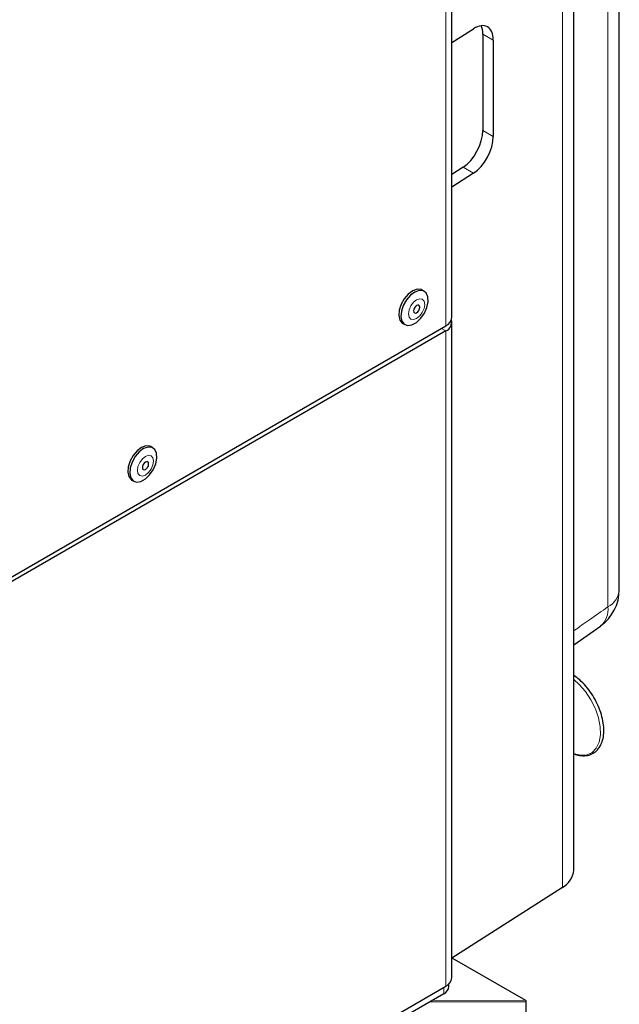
# Paper-space layout 'Blatt4' of a CAD drawing. Header units: millimetres. Extents: x 5 to 418, y 2 to 292.
# Tile 92 of 118: x 335 to 352, y 136 to 164. Entities that reach past the tile are written whole.
import ezdxf

# ---------------------------------------------------------------- set-up
doc = ezdxf.new("R2010")
doc.units = ezdxf.units.MM

psp = doc.layouts.new('Blatt4')

# ---------------------------------------------------------------- linework, layer by layer
at = {"color": 7, "linetype": 'Continuous', "lineweight": 25}
for p, q in [((351.946, 147.697), (351.946, 210.735)), ((350.659, 139.775), (350.659, 209.992)), ((347.215, 155.382), (347.215, 204.375)), ((347.215, 163.147), (347.826, 163.539)), ((348.09, 163.386), (348.09, 160.664)), ((348.384, 163.216), (348.384, 160.494)), ((347.531, 159.626), (347.215, 159.423)), ((347.826, 159.456), (347.215, 159.064)), ((346.433, 156.126), (346.374, 156.16)), ((327.905, 144.095), (347.044, 155.144)), ((345.829, 155.217), (345.888, 155.183)), ((347.215, 136.738), (347.215, 155.246)), ((347.044, 155.008), (327.905, 143.959)), ((338.772, 151.704), (338.713, 151.738)), ((338.169, 150.795), (338.228, 150.761)), ((350.659, 146.14), (351.414, 146.67)), ((350.338, 139.292), (347.215, 137.29)), ((349.301, 136.099), (347.226, 137.297)), ((347.132, 136.493), (347.132, 136.565)), ((346.985, 136.289), (341.458, 133.098)), ((344.994, 135.316), (347.044, 136.5)), ((349.317, 118.178), (349.317, 136.07))]:
    psp.add_line(p, q, dxfattribs=at)
at = {"color": 7, "linetype": 'Continuous', "lineweight": 18}
for p, q in [((351.625, 147.215), (351.625, 210.252)), ((350.338, 139.292), (350.338, 209.51)), ((347.044, 155.144), (347.044, 204.137)), ((348.384, 163.216), (348.09, 163.386)), ((348.09, 160.664), (348.384, 160.494)), ((347.826, 159.456), (347.531, 159.626)), ((346.927, 155.076), (347.044, 155.008)), ((347.044, 136.5), (347.044, 155.008)), ((349.295, 136.101), (347.225, 137.296)), ((346.985, 136.466), (346.985, 136.289)), ((349.308, 136.057), (346.588, 136.06)), ((346.664, 136.103), (349.295, 136.101)), ((349.308, 118.165), (349.308, 136.057))]:
    psp.add_line(p, q, dxfattribs=at)
at = {"color": 7, "linetype": 'Continuous', "lineweight": 25, "flags": 128}
for points in [[(346.374, 156.16), (346.344, 156.174), (346.234, 156.182), (346.109, 156.137), (345.984, 156.044), (345.871, 155.912), (345.784, 155.756), (345.731, 155.592), (345.718, 155.439), (345.746, 155.313)], [(345.805, 155.279), (345.872, 155.194), (345.971, 155.159), (346.089, 155.177), (346.216, 155.247), (346.337, 155.361), (346.438, 155.507), (346.51, 155.669), (346.543, 155.83), (346.535, 155.971), (346.487, 156.078), (346.403, 156.14), (346.293, 156.148), (346.168, 156.103), (346.043, 156.01), (345.93, 155.878), (345.843, 155.722), (345.789, 155.558), (345.776, 155.405), (345.805, 155.279)], [(346.138, 155.534), (346.157, 155.512), (346.186, 155.507), (346.219, 155.519), (346.253, 155.546), (346.282, 155.585), (346.301, 155.629), (346.308, 155.672), (346.301, 155.707), (346.282, 155.729), (346.253, 155.734), (346.219, 155.723), (346.186, 155.695), (346.157, 155.657), (346.138, 155.612), (346.131, 155.57), (346.138, 155.534)], [(345.746, 155.313), (345.813, 155.228), (345.829, 155.217)], [(338.713, 151.738), (338.684, 151.751), (338.574, 151.76), (338.449, 151.715), (338.324, 151.622), (338.211, 151.49), (338.123, 151.333), (338.07, 151.17), (338.057, 151.017), (338.086, 150.891)], [(338.145, 150.857), (338.212, 150.772), (338.31, 150.736), (338.429, 150.755), (338.556, 150.825), (338.676, 150.939), (338.778, 151.085), (338.849, 151.247), (338.883, 151.408), (338.875, 151.549), (338.826, 151.656), (338.743, 151.717), (338.632, 151.726), (338.508, 151.681), (338.383, 151.588), (338.27, 151.456), (338.182, 151.299), (338.129, 151.136), (338.116, 150.983), (338.145, 150.857)], [(338.477, 151.112), (338.497, 151.09), (338.525, 151.085), (338.559, 151.096), (338.593, 151.124), (338.622, 151.162), (338.641, 151.207), (338.647, 151.249), (338.641, 151.285), (338.622, 151.307), (338.593, 151.312), (338.559, 151.3), (338.525, 151.273), (338.497, 151.234), (338.477, 151.19), (338.471, 151.147), (338.477, 151.112)], [(338.086, 150.891), (338.153, 150.806), (338.169, 150.795)]]:
    psp.add_lwpolyline(points, dxfattribs=at)
at = {"color": 7, "linetype": 'Continuous', "lineweight": 18, "flags": 128}
for points in [[(346.008, 155.397), (346.058, 155.34), (346.132, 155.326), (346.219, 155.356), (346.307, 155.427), (346.381, 155.527), (346.431, 155.642), (346.448, 155.753), (346.431, 155.844), (346.381, 155.901), (346.307, 155.915), (346.219, 155.885), (346.132, 155.814), (346.057, 155.714), (346.008, 155.6), (345.991, 155.488), (346.008, 155.397)], [(338.348, 150.975), (338.397, 150.918), (338.472, 150.904), (338.559, 150.934), (338.647, 151.005), (338.721, 151.105), (338.771, 151.219), (338.788, 151.331), (338.771, 151.422), (338.721, 151.479), (338.647, 151.493), (338.559, 151.463), (338.471, 151.392), (338.397, 151.292), (338.348, 151.177), (338.33, 151.066), (338.348, 150.975)], [(350.659, 143.067), (350.671, 143.062), (350.861, 143.021), (351.034, 143.035), (351.182, 143.103), (351.297, 143.224), (351.375, 143.39), (351.412, 143.595), (351.406, 143.828), (351.358, 144.079), (351.269, 144.335), (351.143, 144.586), (350.988, 144.819), (350.809, 145.024), (350.659, 145.158)]]:
    psp.add_lwpolyline(points, dxfattribs=at)
at = {"color": 7, "linetype": 'Continuous', "lineweight": 25}
for centre, radius, start, end in [((346.923, 155.411), 0.293, 294.3747, 354.3052), ((346.952, 155.25), 0.259, 290.8554, 14.3141), ((350.696, 147.697), 1.25, 305.0459, 0), ((350.061, 139.824), 0.6, 297.475, 355.2816), ((346.923, 136.767), 0.293, 294.3747, 354.3052), ((346.882, 136.518), 0.251, 294.3747, 354.3052), ((349.284, 136.07), 0.0333, 0, 60.0027)]:
    psp.add_arc(centre, radius, start, end, dxfattribs=at)
at = {"color": 7, "linetype": 'Continuous', "lineweight": 18}
for centre, radius, start, end in [((351.362, 147.738), 0.586, 296.7153, 356.0413), ((351.03, 147.136), 0.6, 309.6059, 7.5518), ((349.273, 136.07), 0.0372, 338.8785, 54.8522), ((349.295, 136.089), 0.0119, 60.3621, 90.3151), ((349.301, 136.072), 0.0165, 295.3879, 354.638)]:
    psp.add_arc(centre, radius, start, end, dxfattribs=at)
at = {"color": 7, "linetype": 'Continuous', "lineweight": 25}
for centre, start_param, end_param in [((347.826, 162.858), 5.474129, 7.044926), ((347.531, 163.028), 5.474129, 5.877286), ((347.531, 160.306), 3.903333, 5.474129), ((347.826, 160.136), 3.903333, 5.474129)]:
    psp.add_ellipse(centre, major_axis=(0.385, 0.739), ratio=0.546409, start_param=start_param, end_param=end_param, dxfattribs=at)
at = {"color": 7, "linetype": 'Continuous', "lineweight": 18}
psp.add_open_spline([(350.659, 146.536), (350.808, 146.641), (351.13, 146.867), (351.452, 147.093), (351.625, 147.215)], degree=3, knots=[0, 0, 0, 0, 0.461542, 1, 1, 1, 1], dxfattribs=at)
at = {"color": 7, "linetype": 'Continuous', "lineweight": 25}
psp.add_open_spline([(350.659, 143.07), (350.697, 143.055), (350.8, 143.014), (350.961, 143.002), (351.133, 143.033), (351.278, 143.116), (351.39, 143.241), (351.467, 143.402), (351.508, 143.595), (351.512, 143.813), (351.477, 144.05), (351.405, 144.294), (351.299, 144.536), (351.164, 144.766), (351.005, 144.974), (350.835, 145.151), (350.715, 145.237), (350.659, 145.277)], degree=3, knots=[0, 0, 0, 0, 0.04135, 0.111886, 0.181111, 0.248202, 0.314233, 0.380659, 0.448804, 0.518334, 0.58835, 0.658289, 0.728107, 0.797873, 0.867683, 0.937615, 1, 1, 1, 1], dxfattribs=at)

doc.saveas('drawing.dxf')
